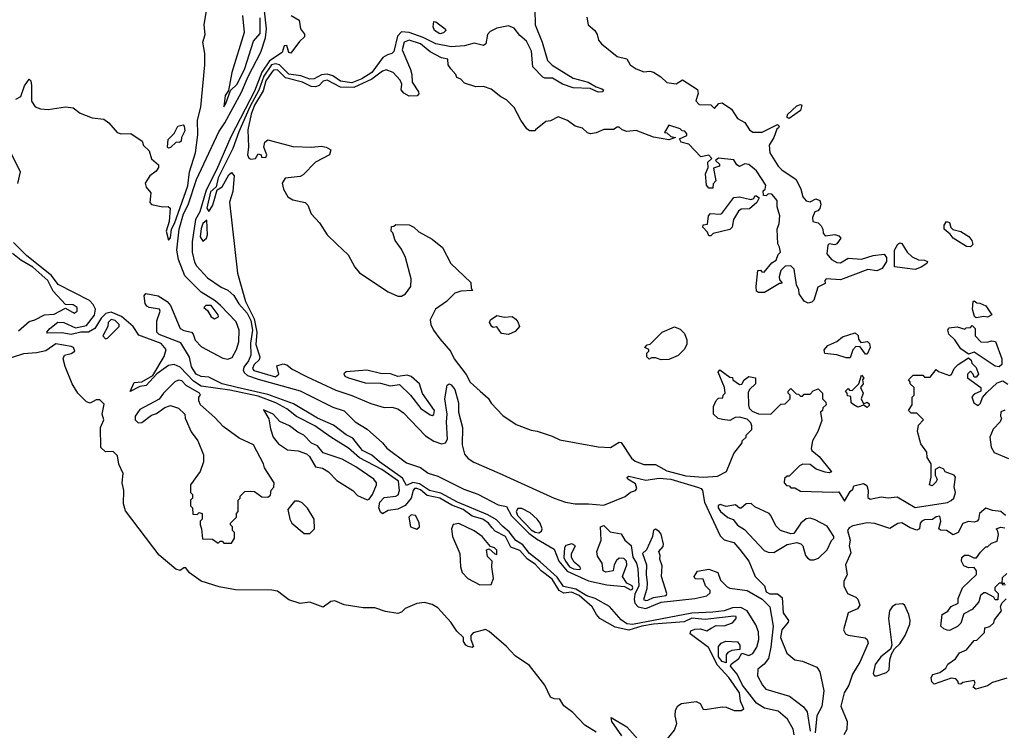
# Model space of a CAD drawing. Extents: x 2380107 to 2585170, y 384273 to 546161.
# Tile 228 of 256: x 2489375 to 2494532, y 483419 to 487142. Entities that reach past the tile are written whole.
import ezdxf

# ---------------------------------------------------------------- set-up
doc = ezdxf.new("R2010")
doc.units = 0

msp = doc.modelspace()

# ---------------------------------------------------------------- linework, layer by layer
at = {"layer": '0CON05XD'}
for points in [[(2489355, 486726.7), (2489380.6, 486739.4), (2489400, 486795), (2489425, 486830), (2489432.5, 486822.5), (2489436.8, 486796.8), (2489437.1, 486715), (2489456, 486685), (2489484.5, 486674.5), (2489525, 486672.5), (2489614.4, 486685.6), (2489655, 486680), (2489692.4, 486652.4), (2489755, 486628.5), (2489815, 486620.8), (2489841.2, 486601.2), (2489885, 486551.2), (2489906.4, 486543.6), (2489956.4, 486546.4), (2490016.1, 486506.1), (2490023.9, 486483.9), (2490052.5, 486455), (2490065, 486412.5), (2490101.7, 486381.7), (2490101.7, 486368.3), (2490090.7, 486349.3), (2490056.1, 486323.9), (2490032.5, 486285), (2490037.5, 486265), (2490062.5, 486235), (2490057.5, 486185), (2490065, 486173.8), (2490125, 486161.2), (2490153, 486163), (2490162.5, 486155), (2490158, 486085), (2490142, 486035), (2490155, 485987.5), (2490165, 486000), (2490170, 486045), (2490186.7, 486075), (2490255, 486272.5), (2490264, 486345), (2490296, 486445), (2490308.3, 486538.3), (2490305.7, 486615), (2490324.2, 486684.2), (2490344.5, 486905.5), (2490344.6, 486965), (2490334.4, 487025), (2490347.3, 487065), (2490341.5, 487115), (2490365.8, 487265.8)], [(2493431.5, 483395), (2493426.7, 483425), (2493396.4, 483476.4), (2493348.7, 483518.7), (2493275.7, 483535), (2493235, 483560.8), (2493161.6, 483655), (2493132.7, 483712.7), (2493097.5, 483755), (2493101.2, 483765), (2493141.1, 483795), (2493157, 483823), (2493195, 483810), (2493215, 483821.5), (2493235.5, 483854.5), (2493246.4, 483895), (2493244.5, 483935), (2493231.4, 483971.4), (2493184.8, 484045), (2493152.4, 484062.4), (2493109.1, 484060.9), (2493065, 484044.2), (2493005, 484037.3), (2492895, 484033.2), (2492585, 483974), (2492555, 483977.2), (2492525, 483997.3), (2492465, 484067.9), (2492389, 484109), (2492345, 484123.8), (2492288.4, 484158.4), (2492222.8, 484172.8), (2492190.4, 484220.4), (2492101.7, 484301.7), (2492044.7, 484344.7), (2492010.5, 484390.5), (2491973.3, 484413.3), (2491938.6, 484458.6), (2491906.5, 484486.5), (2491872.3, 484522.3), (2491827.9, 484547.9), (2491668.8, 484615), (2491580.6, 484660.6), (2491522.3, 484675), (2491469.6, 484709.6), (2491435, 484717), (2491401.7, 484701.7), (2491380, 484740), (2491259.4, 484825), (2491219.9, 484859.9), (2491171.3, 484885), (2491119.2, 484949.2), (2491085, 484966.5), (2491017.9, 485017.9), (2490935, 485054.8), (2490810, 485130), (2490675, 485178.9), (2490514.5, 485214.5), (2490435, 485233.8), (2490365, 485270), (2490325, 485271.9), (2490300, 485285), (2490275, 485323.8), (2490264.7, 485374.8), (2490219.7, 485449.7), (2490105, 485493.5), (2490094, 485505), (2490093.8, 485565), (2490110, 485615), (2490107.5, 485625), (2490053.6, 485633.6), (2490040.7, 485640.7), (2490032.5, 485655), (2490027.5, 485695), (2490035, 485707.5), (2490100, 485695), (2490147.5, 485665), (2490165.8, 485645), (2490215, 485524.2), (2490235, 485512.9), (2490275, 485505.8), (2490284.2, 485495), (2490293.4, 485463.4), (2490327.8, 485427.8), (2490439.3, 485369.3), (2490465, 485362.7), (2490487.4, 485372.6), (2490511.1, 485415), (2490523.5, 485455), (2490525.2, 485515), (2490508.4, 485558.4), (2490427, 485645), (2490399.7, 485669.7), (2490325.9, 485715), (2490240.4, 485800.4), (2490207.4, 485885), (2490198.3, 485935), (2490210.2, 486045), (2490232.6, 486125), (2490257.6, 486172.4), (2490302, 486305), (2490417.4, 486555), (2490448.9, 486601.1), (2490537.3, 486762.7), (2490571.7, 486845), (2490638, 486972), (2490662.3, 487047.7), (2490668.2, 487095), (2490657.9, 487187.9)], [(2492072.5, 487195), (2492074.7, 487115), (2492111.6, 487025), (2492138.9, 486928.9), (2492163.7, 486903.7), (2492275, 486836.7), (2492353.3, 486815), (2492395, 486790), (2492425, 486780), (2492432.5, 486775), (2492430, 486765), (2492405, 486762), (2492362.5, 486782.5), (2492275, 486785.6), (2492218, 486805), (2492165.3, 486835.3), (2492125.5, 486835.5), (2492115, 486841.1), (2492063.2, 486895), (2492056.7, 486976.7), (2492030.2, 487030.2), (2491995, 487060), (2491965, 487097.5), (2491935, 487109.8), (2491875, 487097.6), (2491840.1, 487079.9), (2491825.8, 487065), (2491816, 487015), (2491805, 487006.4), (2491755, 487020), (2491705, 487005.3), (2491635, 487000.7), (2491555, 487016.3), (2491488.9, 487048.9), (2491415, 487076), (2491375, 487078.4), (2491354.6, 487055.4), (2491334.2, 486975.8), (2491324.1, 486965.9), (2491301.4, 486958.6), (2491276.7, 486945), (2491219.2, 486865), (2491167.4, 486832.6), (2491115, 486811.5), (2491055, 486820.1), (2491015, 486848.1), (2490985, 486856.1), (2490956.7, 486853.3), (2490917.6, 486832.4), (2490895, 486830.8), (2490848.3, 486848.3), (2490785, 486857.3), (2490736.5, 486906.5), (2490715, 486911), (2490694.1, 486905.9), (2490653.7, 486846.3), (2490627.3, 486772.7), (2490579.9, 486685), (2490522.6, 486555), (2490492.1, 486467.9), (2490415, 486314.3), (2490403.5, 486266.5), (2490375, 486240), (2490355.8, 486155), (2490365, 486136.7), (2490385, 486166.2), (2490394.5, 486195.5), (2490409.3, 486250.7), (2490435, 486266.7), (2490470.7, 486329.3), (2490485, 486341.2), (2490497.9, 486325), (2490492.3, 486242.3), (2490473.5, 486186.5), (2490515.7, 485815), (2490557.2, 485665), (2490603.6, 485575), (2490617.7, 485505), (2490611.2, 485441.2), (2490632.1, 485375), (2490629.1, 485360.9), (2490603.2, 485335), (2490593.9, 485313.9), (2490602, 485305), (2490715, 485271.5), (2490732.5, 485285), (2490721.2, 485328.8), (2490755, 485339.2), (2490775, 485334), (2490801.7, 485311.7), (2490880.6, 485270.6), (2491031.3, 485201.3), (2491115, 485173.8), (2491215, 485131.1), (2491285, 485110), (2491325, 485111.2), (2491355, 485102.9), (2491385, 485082.9), (2491501.5, 484961.5), (2491544, 484934), (2491585, 484919.6), (2491605, 484924.5), (2491615.3, 484945), (2491610.3, 485035), (2491614.7, 485075), (2491601.5, 485155), (2491615, 485227.5), (2491625, 485233.8), (2491635, 485229.2), (2491654.2, 485205), (2491673.5, 485135), (2491672.7, 485085), (2491694.7, 485005), (2491692.9, 484915), (2491705.8, 484865), (2491723.7, 484843.7), (2491754.4, 484824.4), (2491885.9, 484765.9), (2492175, 484635.3), (2492233.7, 484613.7), (2492285, 484604.8), (2492355, 484606.2), (2492435, 484597.7), (2492546, 484644), (2492573.6, 484666.4), (2492600.8, 484675), (2492607.5, 484685), (2492600, 484710), (2492561.2, 484735), (2492556.7, 484745), (2492565, 484751.2), (2492655, 484730.3), (2492725, 484739.6), (2492785, 484734.3), (2492925, 484693.5), (2492945.4, 484685.4), (2492951.9, 484675), (2492962.4, 484615), (2493045, 484437.5), (2493065, 484417.1), (2493115, 484402.9), (2493146.9, 484366.9)], [(2490796.7, 487165), (2490839.2, 487139.2), (2490846, 487095), (2490866.8, 487066.8), (2490866.8, 487053.2), (2490841.1, 487028.9), (2490795, 486967.5), (2490785, 486970), (2490775, 487007.5), (2490761.2, 487005), (2490749.2, 486970.8), (2490683.2, 486926.8), (2490643.2, 486866.8), (2490605, 486767.6), (2490481.7, 486528.3), (2490406.2, 486355), (2490351.5, 486248.5), (2490317.9, 486135), (2490296.2, 486095), (2490278.5, 485978.5), (2490277.7, 485925), (2490291.3, 485871.3), (2490301.8, 485851.8), (2490359.6, 485789.6), (2490430.5, 485740.5), (2490464.6, 485725), (2490496.9, 485696.9), (2490523.5, 485653.5), (2490566.3, 485605), (2490585, 485565.6), (2490594.1, 485515), (2490583.2, 485446.8), (2490585.9, 485385), (2490573.5, 485355), (2490548.6, 485321.4), (2490546.2, 485305), (2490551.7, 485291.7), (2490568.6, 485278.6), (2490625, 485259.1), (2490845, 485198.1), (2491015, 485112.8), (2491075, 485092.9), (2491131.4, 485035), (2491195, 484997.1), (2491275, 484925.9), (2491298, 484898), (2491400.7, 484820.7), (2491475.1, 484795.1), (2491515, 484766), (2491565, 484750.2), (2491701.8, 484681.8), (2491775.5, 484655.5), (2491880.7, 484600.7), (2491925, 484591.5), (2491951.8, 484541.8), (2492042.1, 484452.1), (2492081.6, 484421.6), (2492175, 484368.5), (2492198.4, 484305), (2492242.5, 484252.6), (2492355, 484202.2), (2492450.6, 484180.6), (2492542.8, 484172.8), (2492575, 484154), (2492583.8, 484156.2), (2492587.5, 484165), (2492583.8, 484175), (2492555, 484190), (2492532.9, 484225), (2492555.6, 484285), (2492553.1, 484305), (2492539.8, 484319.8), (2492515, 484321.1), (2492501.2, 484308.8), (2492488.1, 484285), (2492483.3, 484255), (2492445, 484246.9), (2492431.9, 484255), (2492426.5, 484295), (2492402, 484332), (2492397.9, 484355), (2492420, 484415), (2492416.7, 484485), (2492435, 484492), (2492468.8, 484458.8), (2492525, 484448.2), (2492545.2, 484415.2), (2492577.5, 484387.5), (2492586.5, 484326.5), (2492605.8, 484295), (2492612.7, 484265), (2492617.5, 484175), (2492597.6, 484132.4), (2492593, 484105), (2492597, 484085), (2492615.1, 484065.1), (2492655, 484056.7), (2492735, 484090), (2492910.7, 484109.3), (2492975, 484123.5), (2492990.9, 484139.1), (2492991.2, 484151.2), (2492967.5, 484175), (2492955, 484210), (2492913.3, 484213.3), (2492907.5, 484225), (2492925, 484252.5), (2492985, 484263.8), (2493031.2, 484245), (2493045.6, 484205), (2493080.6, 484170.6), (2493095, 484163.6), (2493185, 484152), (2493265, 484106.2), (2493303.8, 484065), (2493321.3, 483965), (2493309.8, 483855), (2493296.6, 483795), (2493275, 483766.2), (2493241.1, 483738.9), (2493239.8, 483705), (2493265.2, 483655.2), (2493284.2, 483634.2), (2493407, 483597), (2493481.2, 483541.2), (2493499.2, 483515), (2493515.7, 483415)], [(2490542.2, 487165), (2490550.9, 487075), (2490485.6, 486865), (2490469.3, 486770.7), (2490450.6, 486745), (2490443.8, 486685), (2490455, 486702.5), (2490479.3, 486770.7), (2490515, 486804.2), (2490555, 486886.2), (2490600.5, 487029.5), (2490635, 487070.8), (2490635, 487152)], [(2492346.2, 487155), (2492352.5, 487115), (2492387.5, 487085), (2492400, 487065), (2492406.7, 487035), (2492423.3, 487015), (2492505, 486950), (2492555, 486937.5), (2492572.5, 486905), (2492604.1, 486884.1), (2492645, 486870), (2492675, 486873.3), (2492695, 486866.7), (2492733, 486843), (2492765, 486813.8), (2492813, 486807), (2492847, 486827), (2492926.1, 486776.1), (2492928.8, 486755), (2492917, 486717), (2492935, 486698.8), (2492995, 486696.7), (2493015, 486677.5), (2493037, 486703), (2493055, 486706.2), (2493103.9, 486673.9), (2493134.3, 486624.3), (2493173, 486603), (2493197.5, 486565), (2493215, 486552.5), (2493265, 486553.3), (2493345, 486592.5), (2493352.5, 486585), (2493350, 486575), (2493341.7, 486568.3), (2493325.6, 486524.4), (2493301.2, 486485), (2493303.8, 486445), (2493347.5, 486375), (2493367.5, 486355), (2493442.5, 486305), (2493466.7, 486255), (2493476.7, 486215), (2493495, 486192.5), (2493515, 486187.5), (2493545, 486203.3), (2493566.7, 486195), (2493571.2, 486175), (2493566.4, 486153.6), (2493555, 486140), (2493540, 486135), (2493527.5, 486105), (2493530, 486085), (2493558.3, 486078.3), (2493573, 486063), (2493582.5, 486045), (2493583, 486023), (2493595, 486010), (2493645, 486017.5), (2493665, 486010), (2493677, 485997), (2493655, 485967.5), (2493645, 485962.5), (2493615, 485967.5), (2493608.3, 485961.7), (2493602.5, 485915), (2493627.5, 485885), (2493655, 485870), (2493675, 485868.8), (2493715, 485892), (2493785, 485887.5), (2493845, 485907.5), (2493903.9, 485913.9), (2493915.6, 485895.6), (2493915.7, 485875), (2493892, 485838), (2493865, 485826.2), (2493817, 485833), (2493675, 485780), (2493600, 485785), (2493592.5, 485775), (2493595, 485760), (2493555, 485740), (2493535, 485672.5), (2493525, 485662.5), (2493505, 485657.5), (2493485, 485667.5), (2493457.5, 485705), (2493456.4, 485726.4), (2493443.6, 485753.6), (2493432.5, 485835), (2493415, 485852.5), (2493385, 485850), (2493361.7, 485828.3), (2493352.5, 485795), (2493355, 485780), (2493367.5, 485765), (2493365, 485760), (2493355, 485760), (2493277, 485713), (2493245, 485712.5), (2493235, 485720), (2493232.5, 485745), (2493241.7, 485828.3), (2493255, 485830), (2493261.7, 485821.7), (2493275, 485820), (2493315, 485867.5), (2493338.3, 485881.7), (2493348.3, 485911.7), (2493360, 485925), (2493355, 485950), (2493347, 485967), (2493343.3, 486045), (2493353.8, 486075), (2493356.2, 486115), (2493342.3, 486162.3), (2493343.3, 486195), (2493315, 486227.5), (2493295, 486230), (2493285, 486220), (2493271.7, 486221.7), (2493270, 486245), (2493280, 486255), (2493282.5, 486275), (2493235, 486350), (2493195, 486383.3), (2493173.6, 486386.4), (2493145, 486372.5), (2493131.7, 486381.7), (2493115, 486407.5), (2493035, 486417.5), (2493020, 486405), (2493040, 486385), (2493040, 486375), (2493010, 486365), (2493021.7, 486298.3), (2493008.3, 486281.7), (2493005, 486260), (2492985, 486260), (2492972.5, 486275), (2492966.7, 486335), (2492981.7, 486368.3), (2492980, 486395), (2493000, 486415), (2492985, 486432.5), (2492943, 486423), (2492879.3, 486489.3), (2492840.7, 486500.7), (2492831.7, 486518.3), (2492870, 486535), (2492870, 486545), (2492858.3, 486558.3), (2492845, 486560), (2492835, 486570), (2492775, 486590), (2492751.7, 486551.7), (2492765, 486550), (2492785, 486530), (2492810, 486525), (2492775, 486513.3), (2492695, 486527.5), (2492605, 486562.5), (2492555, 486556.7), (2492530, 486565), (2492515, 486580), (2492505, 486580), (2492485, 486566.7), (2492435, 486566.2), (2492395, 486548.8), (2492365, 486543.8), (2492349.3, 486549.3), (2492323.6, 486573.6), (2492285, 486583.8), (2492243.8, 486613.8), (2492195, 486633.3), (2492155, 486612.5), (2492131.7, 486608.3), (2492077.5, 486565), (2492075, 486560), (2492045, 486560), (2492030.7, 486570.7), (2492000, 486615), (2491965, 486682.5), (2491925, 486722.5), (2491895, 486737.5), (2491845, 486777.5), (2491805, 486792.5), (2491765, 486790), (2491705, 486810), (2491685, 486830), (2491665, 486840), (2491660, 486855), (2491632.5, 486885), (2491620, 486905), (2491617.5, 486935), (2491585, 486943.3), (2491525, 486974.3), (2491474.2, 487015), (2491415, 487035.3), (2491388.6, 487025), (2491378.9, 486985), (2491421.7, 486881.7), (2491429.2, 486855), (2491430, 486815), (2491463.8, 486765), (2491466.4, 486753.6), (2491456.7, 486743.3), (2491415, 486742), (2491386.5, 486756.5), (2491372.5, 486775), (2491376.2, 486805), (2491368, 486825), (2491332, 486865), (2491295, 486879.4), (2491275, 486873.3), (2491219.7, 486830.3), (2491125, 486786.5), (2491055, 486788.5), (2490985, 486825.7), (2490965, 486820.5), (2490942.8, 486797.2), (2490925, 486790.4), (2490902.4, 486792.4), (2490856.5, 486815), (2490767.9, 486837.9), (2490725, 486879.4), (2490705, 486878.4), (2490695, 486866.9), (2490665, 486821.2), (2490650.2, 486769.8), (2490604.9, 486695), (2490587.1, 486647.1), (2490570, 486565), (2490574.3, 486475), (2490567.5, 486435), (2490575, 486416.7), (2490585, 486411.2), (2490610, 486415), (2490625, 486440), (2490640, 486435), (2490641.7, 486421.7), (2490665, 486420), (2490670, 486435), (2490653.3, 486475), (2490659.3, 486500.7), (2490675, 486513.3), (2490805, 486478), (2490905, 486473.8), (2490955, 486480), (2490980, 486475), (2491005, 486460), (2490997.5, 486435), (2490924.4, 486395.6), (2490860.5, 486329.5), (2490845, 486321.2), (2490765, 486312.5), (2490750, 486285), (2490756.2, 486255), (2490780, 486215), (2490805, 486198.8), (2490870, 486185), (2490885, 486170), (2490902.5, 486125), (2490945, 486077.5), (2490985.9, 486015.9), (2491035.8, 485965.8), (2491095, 485910), (2491131.2, 485845), (2491155.7, 485815.7), (2491305.8, 485715.8), (2491356.4, 485693.6), (2491375, 485693.3), (2491396.7, 485705), (2491423.3, 485745), (2491426.4, 485783.6), (2491396.4, 485896.4), (2491375, 485940), (2491342.5, 485985), (2491330, 486025), (2491320, 486035), (2491321.7, 486058.3), (2491335, 486060), (2491345, 486070), (2491415, 486067.5), (2491440, 486055), (2491465, 486030), (2491535, 485992.5), (2491589.3, 485949.3), (2491633.3, 485865), (2491737.5, 485765), (2491740, 485735), (2491747.5, 485722.5), (2491685, 485720), (2491655, 485710), (2491610, 485665), (2491553.3, 485625), (2491525, 485570), (2491528.8, 485545), (2491542.5, 485515), (2491575, 485470), (2491632, 485405), (2491651.2, 485365), (2491713.3, 485283.3), (2491735, 485243.8), (2491786.2, 485195), (2491829.5, 485159.5), (2491845, 485133.8), (2491905, 485068), (2491975, 485020.6), (2492055, 484990.8), (2492085, 484987.1), (2492165, 484960.8), (2492205, 484940.8), (2492405, 484904.4), (2492469.3, 484900.7), (2492515, 484928.8), (2492525, 484926.7), (2492580, 484845), (2492599.4, 484829.4), (2492645, 484811.5), (2492705, 484811.9), (2492765, 484778.5), (2492865, 484752.4), (2492955, 484745.5), (2493029.5, 484750.5), (2493077.5, 484775), (2493115, 484870), (2493160, 484925), (2493160, 484935), (2493180, 484955), (2493180, 484965), (2493210, 484995), (2493210, 485015), (2493205, 485030), (2493185, 485050), (2493145, 485060), (2493123, 485057), (2493095, 485042.5), (2493057, 485047), (2493033, 485053), (2493010, 485075), (2493010, 485115), (2493023, 485147), (2493035, 485160), (2493058.3, 485161.7), (2493060, 485175), (2493070, 485185), (2493067.5, 485215), (2493033.8, 485295), (2493042.5, 485307.5), (2493095, 485270), (2493108.3, 485268.3), (2493110, 485255), (2493145, 485230), (2493158.3, 485231.7), (2493170, 485255), (2493195, 485272.5), (2493230, 485265), (2493230, 485235), (2493197.5, 485205), (2493190.7, 485189.3), (2493191.9, 485121.9), (2493196.7, 485106.7), (2493211.7, 485091.7), (2493245, 485077.5), (2493310, 485075), (2493361.7, 485128.3), (2493385, 485130), (2493410, 485155), (2493410, 485175), (2493400, 485185), (2493400, 485195), (2493415, 485210), (2493441.7, 485181.7), (2493455, 485180), (2493465, 485170), (2493475, 485170), (2493485, 485180), (2493515, 485180), (2493531.7, 485198.3), (2493558.3, 485208.3), (2493580, 485185), (2493580, 485155), (2493598.3, 485138.3), (2493600, 485125), (2493581.7, 485108.3), (2493580, 485095), (2493570, 485085), (2493577, 485043), (2493556.2, 484985), (2493527.5, 484935), (2493520, 484895), (2493524.1, 484884.1), (2493562.7, 484852.7), (2493626.7, 484773.3), (2493615, 484767.5), (2493595, 484771.2), (2493547.3, 484787.3), (2493515, 484811.2), (2493477, 484813), (2493460, 484805), (2493405, 484750), (2493395, 484750), (2493381.7, 484738.3), (2493380, 484715), (2493391.7, 484701.7), (2493405, 484700), (2493415, 484690), (2493435, 484690), (2493465, 484672.5), (2493633.9, 484666.1), (2493665, 484667.5), (2493695, 484620), (2493725, 484670), (2493738.3, 484681.7), (2493745, 484700), (2493795, 484712.5), (2493811.7, 484701.7), (2493820, 484675), (2493818.3, 484638.3), (2493830.7, 484630.7), (2493887, 484643), (2493925, 484637.5), (2493971.7, 484641.7), (2494065, 484586.7), (2494235, 484612.5), (2494255, 484622.5), (2494267.5, 484635), (2494277.5, 484665), (2494270, 484695), (2494277.5, 484745), (2494270, 484755), (2494223, 484773), (2494215, 484787.5), (2494193, 484797), (2494170, 484785), (2494170, 484755), (2494180, 484735), (2494175, 484720), (2494155, 484700), (2494140, 484705), (2494150, 484745), (2494150, 484815), (2494128.3, 484848.3), (2494127, 484877), (2494095, 484920), (2494077.5, 484985), (2494083, 485017), (2494110, 485045), (2494075, 485080), (2494045, 485080), (2494030, 485095), (2494050, 485125), (2494050, 485165), (2494060, 485175), (2494060, 485215), (2494040, 485235), (2494040, 485245), (2494030, 485255), (2494055, 485280), (2494105, 485280), (2494115, 485270), (2494145, 485270), (2494175, 485310), (2494188.3, 485298.3), (2494245, 485277.5), (2494256.4, 485283.6), (2494270, 485315), (2494290, 485335), (2494345, 485370), (2494358.3, 485358.3), (2494361.7, 485341.7), (2494385, 485320), (2494396.7, 485285), (2494385, 485270), (2494375, 485270), (2494370, 485285), (2494355, 485300), (2494340, 485285), (2494340, 485265), (2494410, 485215), (2494410, 485195), (2494375, 485180), (2494363, 485167), (2494372.5, 485135)], [(2491575, 487067.8), (2491548.1, 487085), (2491541.5, 487105), (2491545, 487133.3), (2491555, 487132), (2491604, 487095), (2491607.5, 487085), (2491595, 487073.3), (2491575, 487067.8)], [(2493405, 486623.8), (2493395, 486630), (2493396.7, 486645), (2493445, 486691.2), (2493465, 486698.8), (2493472.5, 486695), (2493465, 486666.7), (2493405, 486623.8)], [(2490155, 486470), (2490150, 486475), (2490152.5, 486515), (2490183.6, 486546.4), (2490203.3, 486585), (2490230.7, 486590.7), (2490236.7, 486585), (2490239.3, 486559.3), (2490222.5, 486525), (2490220, 486505), (2490211.7, 486498.3), (2490195, 486500), (2490165, 486472.5), (2490155, 486470)], [(2489365.7, 486284.3), (2489379.4, 486345), (2489318.1, 486465)], [(2492995, 486010), (2492985, 486010), (2492978.3, 486028.3), (2492952.5, 486055), (2492955, 486067.5), (2492978.3, 486071.7), (2492982.5, 486115), (2492993.9, 486126.1), (2493045, 486122.5), (2493053, 486127), (2493115, 486211.2), (2493145, 486213.3), (2493205, 486200), (2493220, 486205), (2493225, 486220), (2493235, 486220), (2493248.3, 486208.3), (2493236.4, 486183.6), (2493198.3, 486151.7), (2493155, 486150), (2493140.5, 486139.5), (2493113.3, 486095), (2493106.7, 486055), (2493095, 486042.5), (2493008.3, 486021.7), (2492995, 486010)], [(2490335, 485982), (2490353.3, 485996.7), (2490359.6, 486015), (2490355, 486092.5), (2490335, 486073.8), (2490325, 486047.5), (2490320.8, 486005), (2490335, 485982)], [(2494355, 485952), (2494334.3, 485954.3), (2494265, 485997.5), (2494249.3, 486019.3), (2494217.5, 486045), (2494217.5, 486065), (2494230, 486085), (2494245, 486080), (2494253, 486053), (2494263, 486043), (2494305, 486033.3), (2494347, 486007), (2494362.5, 485985), (2494367.5, 485965), (2494355, 485952)], [(2492715, 483306.9), (2492805, 483420), (2492817.5, 483455), (2492808.1, 483495), (2492810, 483525), (2492822.4, 483547.6), (2492840.9, 483559.1), (2492919.3, 483569.3), (2492939.3, 483559.3), (2492955, 483530), (2492965, 483527.5), (2493055, 483541.2), (2493075, 483540), (2493117, 483523), (2493155, 483522.5), (2493168.3, 483531.7), (2493151.4, 483571.4), (2493145.4, 483615), (2493090, 483695), (2493029.5, 483759.5), (2492983, 483853), (2492887.5, 483925), (2492890.2, 483939.8), (2492910.9, 483949.1), (2492940.6, 483950.6), (2492975, 483940.6), (2492996.7, 483953.3), (2493022.9, 483967.1), (2493065, 483966.7), (2493108.3, 483981.7), (2493127.5, 484005), (2493127.5, 484015), (2493115, 484017.5), (2492965, 483999.5), (2492896.6, 484006.6), (2492855, 483987.5), (2492695, 483975.3), (2492634.5, 483964.5), (2492565, 483943.1), (2492495, 483959.7), (2492414.6, 484005), (2492396.2, 484025), (2492374, 484065), (2492305.1, 484125.1), (2492265, 484141.8), (2492225, 484136.6), (2492200.6, 484150.6), (2492165, 484211.6), (2492106.2, 484255), (2492075, 484288.8), (2492035.1, 484315.1), (2491995, 484360.5), (2491947.6, 484377.6), (2491918.9, 484435), (2491865, 484461.8), (2491849.1, 484479.1), (2491830.6, 484505), (2491801.1, 484525), (2491745, 484541.4), (2491698.5, 484575), (2491638, 484598), (2491575, 484635.5), (2491509.1, 484649.1), (2491475, 484678.5), (2491455, 484686.7), (2491443.9, 484685), (2491435.3, 484675), (2491425.3, 484635), (2491395, 484596.1), (2491355, 484576.7), (2491305, 484570.8), (2491275, 484552.5), (2491265, 484561.4), (2491256.6, 484585), (2491260.9, 484615), (2491285, 484639.4), (2491345, 484644.8), (2491357.6, 484652.4), (2491365.1, 484675), (2491358.6, 484725), (2491271.6, 484785), (2491155, 484846.1), (2491098, 484898), (2491005, 484954.5), (2490920.8, 485015), (2490825, 485063.6), (2490775, 485103.4), (2490717.3, 485135), (2490625, 485170.4), (2490475, 485201.8), (2490325, 485221.5), (2490285, 485248.1), (2490215, 485320.8), (2490185, 485334.8), (2490155, 485329.7), (2490092.5, 485287.5), (2490038.2, 485225), (2490005, 485220), (2489953.6, 485193.6), (2489975, 485240.9), (2490015, 485245.3), (2490071.9, 485278.1), (2490132.2, 485377.8), (2490141.4, 485415), (2490115.3, 485445.3), (2489999, 485489), (2489969, 485535), (2489907.9, 485587.9), (2489855, 485610), (2489826.5, 485603.5), (2489801.7, 485578.3), (2489768.4, 485525), (2489736, 485505), (2489695, 485504.7), (2489645, 485493.1), (2489595, 485501.1), (2489520, 485500), (2489517.5, 485505), (2489532.5, 485525), (2489575, 485557.8), (2489606, 485555), (2489667.1, 485527.1), (2489725, 485539.3), (2489766.1, 485593.9), (2489771.5, 485625), (2489760.5, 485650.5), (2489740.1, 485670.1), (2489576, 485755), (2489542, 485802), (2489412.6, 485905), (2489343, 485975)], [(2494065, 485834), (2493956.7, 485846.7), (2493957.1, 485935), (2493975, 485966.7), (2493985, 485972.5), (2493995, 485970), (2494023.9, 485923.9), (2494049.3, 485899.3), (2494083.6, 485883.6), (2494115, 485882.5), (2494130, 485875), (2494127.5, 485865), (2494097.5, 485845), (2494065, 485834)], [(2489368.5, 485511.5), (2489425, 485561.5), (2489455, 485568.9), (2489505, 485596.2), (2489555, 485599.6), (2489615, 485630), (2489660, 485605), (2489676.7, 485615), (2489676.7, 485635), (2489655, 485648.8), (2489615, 485650), (2489550.1, 485720.1), (2489522.5, 485775), (2489444.7, 485845), (2489381.7, 485881.7), (2489336.8, 485916.8)], [(2490395, 485574.2), (2490416.7, 485585), (2490415, 485596.7), (2490377.5, 485645), (2490350, 485645), (2490340, 485635), (2490358.3, 485618.3), (2490377.5, 485585), (2490395, 485574.2)], [(2494385, 485580), (2494377, 485587), (2494366.7, 485625), (2494370, 485665), (2494375, 485670), (2494388.3, 485658.3), (2494405, 485657.5), (2494435, 485642.5), (2494467.5, 485595), (2494445, 485583.3), (2494425, 485587.5), (2494385, 485580)], [(2491935, 485492.5), (2491898.3, 485498.3), (2491875, 485532.5), (2491855, 485530), (2491847.5, 485535), (2491836.7, 485555), (2491841.2, 485568.8), (2491875, 485592.5), (2491915, 485583.3), (2491955, 485587.5), (2491973, 485573), (2491985, 485560), (2491992.5, 485535), (2491970.7, 485509.3), (2491935, 485492.5)], [(2489825, 485470), (2489835, 485473.3), (2489895.6, 485534.4), (2489895.6, 485545), (2489875, 485565.9), (2489855, 485570.9), (2489838.1, 485555), (2489835.9, 485534.1), (2489811.2, 485485), (2489825, 485470)], [(2492735, 485360), (2492705, 485370), (2492685, 485370), (2492673, 485363), (2492660, 485375), (2492660, 485395), (2492670, 485405), (2492670, 485415), (2492650, 485425), (2492661.7, 485438.3), (2492678.3, 485441.7), (2492740, 485505), (2492805, 485532.5), (2492835, 485521.2), (2492857.6, 485497.6), (2492870, 485465), (2492869.3, 485440.7), (2492856.4, 485413.6), (2492825, 485382.5), (2492775, 485362.5), (2492735, 485360)], [(2494505, 485322.5), (2494485, 485327.5), (2494375, 485400), (2494345, 485390), (2494305, 485417.5), (2494272.5, 485465), (2494242.5, 485495), (2494237.5, 485515), (2494241.7, 485528.3), (2494285, 485532.5), (2494325, 485520), (2494333, 485527), (2494355, 485530), (2494365, 485540), (2494380, 485525), (2494380, 485485), (2494410, 485455), (2494443, 485453), (2494465, 485460), (2494486, 485456), (2494520, 485365), (2494520, 485335), (2494505, 485322.5)], [(2493725, 485370), (2493705, 485370), (2493655, 485386.7), (2493593, 485393), (2493588.3, 485411.7), (2493607.5, 485435), (2493655, 485456.7), (2493685, 485480), (2493751.7, 485501.7), (2493767, 485487), (2493768.3, 485468.3), (2493781.7, 485451.7), (2493815.9, 485455.9), (2493826.7, 485445), (2493830, 485425), (2493815, 485390), (2493805, 485390), (2493778.3, 485428.3), (2493755, 485430), (2493738.3, 485411.7), (2493725, 485370)], [(2492395, 483409.2), (2492335.8, 483445), (2492272.1, 483512.1), (2492225, 483546.2), (2492205, 483582.5), (2492174.1, 483584.1), (2492155, 483593.3), (2492125.5, 483655.5), (2492045, 483759.2), (2491969.5, 483809.5), (2491925, 483858.8), (2491835, 483936.7), (2491815, 483947.5), (2491750.7, 483929.3), (2491737.5, 483915), (2491737.5, 483895), (2491751.7, 483858.3), (2491745, 483852.5), (2491725, 483857.5), (2491712.5, 483865), (2491700, 483885), (2491700, 483905), (2491665, 483937.5), (2491633.3, 483985), (2491565, 484060), (2491535, 484078.8), (2491495, 484088), (2491455, 484083.8), (2491395, 484056.7), (2491375, 484037.5), (2491355, 484030), (2491290.7, 484040.7), (2491235, 484060), (2491175, 484061.2), (2491075, 484076.7), (2491025, 484097.5), (2491005, 484093.3), (2490965, 484064.2), (2490895, 484090), (2490845, 484082.5), (2490785, 484102.5), (2490725, 484147.5), (2490695, 484152.5), (2490505, 484154), (2490420.7, 484170.7), (2490325, 484200), (2490263.6, 484243.6), (2490245, 484270), (2490235, 484270), (2490215, 484256.2), (2490193, 484263), (2490106.1, 484336.1), (2489928.8, 484568.8), (2489918.8, 484605), (2489920, 484675), (2489912.5, 484715), (2489916.7, 484765), (2489894.2, 484814.2), (2489887.7, 484857.7), (2489865, 484880), (2489825, 484878.1), (2489800.4, 484900.4), (2489798, 485005), (2489816, 485045), (2489806.7, 485075), (2489817, 485127), (2489795, 485150), (2489775, 485150), (2489745, 485132.5), (2489725, 485140), (2489680, 485185), (2489650, 485235), (2489612.5, 485325), (2489602.5, 485365), (2489610, 485385), (2489645, 485392.5), (2489663.3, 485405), (2489656.7, 485425), (2489645, 485430), (2489565, 485444.6), (2489512.4, 485407.6), (2489463.3, 485396.7), (2489395, 485392.2), (2489276.4, 485353.6)], [(2491535, 485068.8), (2491545, 485073.3), (2491547.1, 485095), (2491484.5, 485184.5), (2491470, 485235), (2491425, 485273.1), (2491405, 485278.9), (2491355, 485273.3), (2491316.6, 485286.6), (2491265, 485288), (2491194.2, 485305.8), (2491085, 485296.7), (2491073, 485287), (2491077.5, 485275), (2491097.5, 485265), (2491185, 485240), (2491265, 485238.6), (2491315, 485224.4), (2491365, 485230), (2491421.4, 485175), (2491475.7, 485105), (2491525, 485072.5), (2491535, 485068.8)], [(2493815, 485110), (2493795, 485122.5), (2493765, 485112.5), (2493743.8, 485123.8), (2493730, 485135), (2493728.3, 485168.3), (2493711.7, 485171.7), (2493710, 485185), (2493700, 485195), (2493715, 485210), (2493721.7, 485201.7), (2493735, 485200), (2493770, 485235), (2493785, 485280), (2493797.5, 485265), (2493790, 485255), (2493792.5, 485235), (2493780, 485215), (2493792.5, 485185), (2493783.3, 485155), (2493795, 485130), (2493815, 485137.5), (2493825, 485130), (2493825, 485120), (2493815, 485110)], [(2490485, 484400), (2490500, 484425), (2490500, 484455), (2490490, 484465), (2490490, 484485), (2490480, 484495), (2490480, 484505), (2490510, 484535), (2490510, 484555), (2490520, 484565), (2490520, 484625), (2490530, 484635), (2490530, 484645), (2490555, 484670), (2490585, 484672.5), (2490605, 484670), (2490643, 484643), (2490675, 484640), (2490688.3, 484651.7), (2490693, 484677), (2490707, 484693), (2490707.5, 484715), (2490657.5, 484795), (2490652.5, 484815), (2490600, 484915), (2490525, 484950), (2490440.5, 485010.5), (2490397.7, 485057.7), (2490322.5, 485125), (2490312.5, 485145), (2490312.5, 485165), (2490322.5, 485175), (2490316.2, 485185), (2490246.2, 485226.2), (2490225, 485250), (2490206.4, 485253.6), (2490187.5, 485245), (2490127.5, 485185), (2490106.4, 485153.6), (2490005, 485100), (2489980, 485065), (2489980, 485045), (2489995, 485030), (2490015, 485032.5), (2490065, 485070), (2490091.7, 485078.3), (2490135, 485110), (2490165, 485120), (2490207, 485107), (2490240, 485075), (2490242.5, 485055), (2490273, 484983), (2490307.5, 484935), (2490337, 484863), (2490337.5, 484825), (2490320, 484775), (2490270, 484705), (2490270, 484665), (2490280, 484655), (2490280, 484635), (2490270, 484625), (2490270, 484595), (2490280, 484585), (2490281.7, 484551.7), (2490305, 484550), (2490315, 484560), (2490330, 484555), (2490330, 484525), (2490320, 484515), (2490320, 484495), (2490327.5, 484475), (2490331.7, 484421.7), (2490385, 484420), (2490415, 484400), (2490425, 484410), (2490435, 484410), (2490445, 484400), (2490485, 484400)], [(2494372.5, 485135), (2494395, 485120), (2494407, 485133), (2494417.5, 485162.5), (2494440.7, 485189.3), (2494495, 485240), (2494525, 485250), (2494551.7, 485231.7)], [(2491195, 484626.7), (2491205, 484630), (2491222.5, 484655), (2491243.8, 484705), (2491243.8, 484715), (2491230, 484735), (2491135, 484800), (2491065, 484839.4), (2490965, 484872.5), (2490935, 484910), (2490904, 484924), (2490863.3, 484965), (2490831.1, 484981.1), (2490788.8, 485015), (2490737.7, 485037.7), (2490703.3, 485075), (2490651.7, 485098.3), (2490680.5, 485050.5), (2490688.3, 484998.3), (2490702.5, 484955), (2490730.7, 484920.7), (2490778.3, 484888.3), (2490833, 484883), (2490877, 484867), (2490893, 484853), (2490925, 484800), (2490961.7, 484791.7), (2490993, 484773), (2491037, 484727), (2491120, 484675), (2491145, 484650), (2491195, 484626.7)], [(2494535, 485096.7), (2494515, 485087.5), (2494512.5, 485065), (2494517.5, 485055), (2494510, 485035), (2494475, 484997.5), (2494457.5, 484955), (2494463, 484903), (2494480, 484875), (2494555, 484842.5)], [(2490895, 484450), (2490920, 484475), (2490917.5, 484525), (2490883, 484583), (2490855, 484610), (2490835, 484620), (2490815, 484620), (2490780, 484575), (2490790, 484525), (2490800, 484505), (2490865, 484450), (2490895, 484450)], [(2493535, 484312), (2493558.8, 484321.2), (2493605, 484363.8), (2493627.5, 484412.5), (2493640, 484425), (2493640, 484435), (2493605, 484488), (2493541.7, 484521.7), (2493515, 484530), (2493495, 484526.7), (2493467.5, 484505), (2493429.3, 484450.7), (2493415, 484447.5), (2493360, 484465), (2493335, 484490), (2493310, 484545), (2493300, 484555), (2493225, 484590), (2493207, 484607), (2493180, 484605), (2493155, 484583.3), (2493145, 484583.3), (2493125, 484600), (2493075, 484592), (2493045, 484602.5), (2493033, 484597), (2493033.8, 484585), (2493046.7, 484565), (2493085, 484534.3), (2493112.9, 484522.9), (2493135, 484494.3), (2493171.5, 484471.5), (2493275, 484360.8), (2493295, 484352.2), (2493325, 484350.8), (2493395, 484392.5), (2493445, 484402.5), (2493466.1, 484396.1), (2493477.5, 484385), (2493492, 484335), (2493501.7, 484321.7), (2493515, 484312), (2493535, 484312)], [(2491455, 484472.5), (2491470, 484485), (2491467, 484507), (2491447.5, 484545), (2491425, 484547.5), (2491412.5, 484535), (2491422.5, 484485), (2491455, 484472.5)], [(2492095, 484454.2), (2492107.9, 484462.1), (2492111.1, 484475), (2492100.7, 484505), (2492086, 484525), (2492048.6, 484558.6), (2492005, 484580.8), (2491985, 484580.9), (2491975.8, 484565), (2491983.2, 484545), (2492055, 484470), (2492075, 484457.3), (2492095, 484454.2)], [(2494538, 484545), (2494515, 484566), (2494470.7, 484570.7), (2494435, 484582.5), (2494402.5, 484555), (2494397, 484523), (2494390, 484515), (2494375, 484510), (2494345, 484512.5), (2494315, 484502.5), (2494290, 484455), (2494265, 484442.5), (2494230, 484465), (2494198.3, 484468.3), (2494190, 484475), (2494200, 484515), (2494195, 484540), (2494175, 484537.5), (2494157, 484523), (2494115, 484522.5), (2494100, 484515), (2494092.5, 484505), (2494087.5, 484475), (2494075, 484467.5), (2494039.3, 484479.3), (2493996.1, 484506.1), (2493975, 484503.3), (2493947.5, 484485), (2493933.6, 484476.4), (2493855, 484502.2), (2493815, 484505.6), (2493739.5, 484490.5), (2493720, 484480), (2493711.2, 484465), (2493725.5, 484415), (2493720, 484385), (2493728.3, 484348.3), (2493701.2, 484285), (2493710, 484235), (2493691.7, 484198.3), (2493691.1, 484175), (2493711.2, 484135), (2493755, 484116.2), (2493765.9, 484105.9), (2493776.2, 484075), (2493763.3, 484055), (2493715, 484033.8), (2493690.9, 483945), (2493701.4, 483925), (2493715, 483916.9), (2493802.9, 483902.9), (2493814.2, 483894.2), (2493818.6, 483875), (2493776.4, 483775), (2493737.9, 483712.1), (2493718.2, 483655), (2493694, 483616), (2493676.9, 483545), (2493710, 483465), (2493707, 483423), (2493692.5, 483395)], [(2491785, 484181.2), (2491845, 484183.3), (2491856.2, 484215), (2491847.5, 484275), (2491850, 484305), (2491825, 484330), (2491820, 484365), (2491835, 484370), (2491863.6, 484343.6), (2491875, 484340), (2491875, 484362.5), (2491862.5, 484375), (2491841.7, 484381.7), (2491797.5, 484435), (2491755, 484463.8), (2491675, 484503.3), (2491645, 484497.5), (2491637.5, 484475), (2491642.5, 484435), (2491680, 484345), (2491683.3, 484275), (2491693.3, 484245), (2491722.5, 484215), (2491785, 484181.2)], [(2492655, 484098.1), (2492665, 484100.9), (2492694.7, 484115.3), (2492761.2, 484125), (2492764.2, 484135), (2492736, 484225), (2492740.7, 484280.7), (2492727.5, 484315), (2492730, 484335), (2492722.5, 484355), (2492745, 484382.5), (2492748, 484395), (2492735, 484446.7), (2492725, 484461.2), (2492705, 484473.3), (2492695, 484467.5), (2492689.5, 484435), (2492658, 484365), (2492638, 484345), (2492658.8, 484285), (2492656.7, 484235), (2492662.4, 484192.4), (2492659.8, 484160.2), (2492642.2, 484105), (2492655, 484098.1)], [(2494538.3, 484181.7), (2494525, 484180), (2494520, 484190), (2494505, 484190), (2494483, 484167), (2494483, 484153), (2494500, 484135), (2494498.3, 484101.7), (2494485, 484102.5), (2494477, 484117), (2494435, 484140), (2494425, 484140), (2494407.5, 484125), (2494398.3, 484091.7), (2494365, 484052.5), (2494320.7, 484029.3), (2494305, 483980), (2494287, 483963), (2494245, 483942.5), (2494233, 483943), (2494215, 483950), (2494200, 483965), (2494207.5, 484025), (2494236.4, 484043.6), (2494255, 484067.5), (2494290, 484085), (2494290.7, 484109.3), (2494313.9, 484166.1), (2494386.7, 484235), (2494387.5, 484255), (2494375, 484272.5), (2494345, 484270), (2494320.7, 484280.7), (2494307.5, 484305), (2494310, 484325), (2494323.6, 484336.4), (2494345, 484336.7), (2494373, 484323), (2494387, 484323), (2494407, 484353), (2494435, 484380), (2494445, 484380), (2494465, 484400), (2494495, 484410), (2494502.5, 484445), (2494497.5, 484467.5), (2494490, 484475), (2494515, 484482.5), (2494535, 484480)], [(2492305, 484261.5), (2492313.8, 484265), (2492309.2, 484275), (2492279.2, 484299.2), (2492265.9, 484325), (2492264.6, 484345.4), (2492286.1, 484386.1), (2492266.7, 484396.7), (2492235, 484386.9), (2492228.5, 484375), (2492225.3, 484325), (2492233.5, 484305), (2492255.5, 484275), (2492276, 484265), (2492305, 484261.5)], [(2493146.9, 484366.9), (2493193.8, 484305), (2493226.7, 484225), (2493275.8, 484175.8), (2493285, 484144.2), (2493305, 484133.1), (2493345, 484133.1), (2493368.6, 484115), (2493374.2, 484035), (2493402, 483995), (2493401.2, 483985), (2493367.1, 483945), (2493360, 483905), (2493392.9, 483822.9), (2493435, 483787.5), (2493475, 483780.4), (2493550.5, 483750.5), (2493565.4, 483725), (2493587.3, 483625), (2493576.3, 483543.7), (2493550.9, 483495), (2493541.5, 483405)], [(2494545, 484240), (2494521.7, 484218.3), (2494520, 484190), (2494535, 484190)], [(2494545, 483692.5), (2494471.4, 483668.6), (2494445, 483651.2), (2494383.8, 483633.8), (2494370, 483645), (2494380, 483665), (2494375, 483680), (2494315, 483670), (2494305, 483660), (2494291.7, 483661.7), (2494290, 483675), (2494278.3, 483688.3), (2494255, 483692.5), (2494165, 483660), (2494153, 483673), (2494150, 483695), (2494158.3, 483711.7), (2494195, 483722.5), (2494226.4, 483743.6), (2494237.5, 483765), (2494277, 483793), (2494297.5, 483825), (2494335, 483840), (2494375, 483890), (2494388.3, 483891.7), (2494428.3, 483931.7), (2494430, 483955), (2494457, 483963), (2494478.3, 483981.7), (2494481.7, 483998.3), (2494517.5, 484045), (2494512.5, 484065), (2494520, 484085), (2494541.7, 484108.3)], [(2493865, 483704.2), (2493915, 483721.9), (2493930, 483735), (2493932.2, 483787.8), (2493942, 483818), (2493956.7, 483845), (2493985, 483872), (2494012.9, 483915), (2494036.8, 483975), (2494039.6, 483995), (2494031.8, 484025), (2494012.2, 484072.2), (2494001.7, 484081.7), (2493962.3, 484077.7), (2493944.4, 484065), (2493931.5, 484045), (2493926.5, 484005), (2493944, 483865), (2493936.7, 483843.3), (2493885, 483804), (2493856.4, 483763.6), (2493846, 483716), (2493852.5, 483705), (2493865, 483704.2)], [(2493075, 483772.5), (2493055, 483778.5), (2493035, 483803.6), (2493035, 483858.6), (2493050, 483875), (2493074, 483886), (2493135, 483882.5), (2493147.8, 483865), (2493148, 483842), (2493105, 483837.8), (2493083.8, 483826.2), (2493075.5, 483814.5), (2493075, 483772.5)], [(2492529.7, 483389.7), (2492476.2, 483465), (2492473.8, 483486.2), (2492555, 483436.9), (2492629.2, 483355)]]:
    msp.add_lwpolyline(points, dxfattribs=at)

doc.saveas('drawing.dxf')
